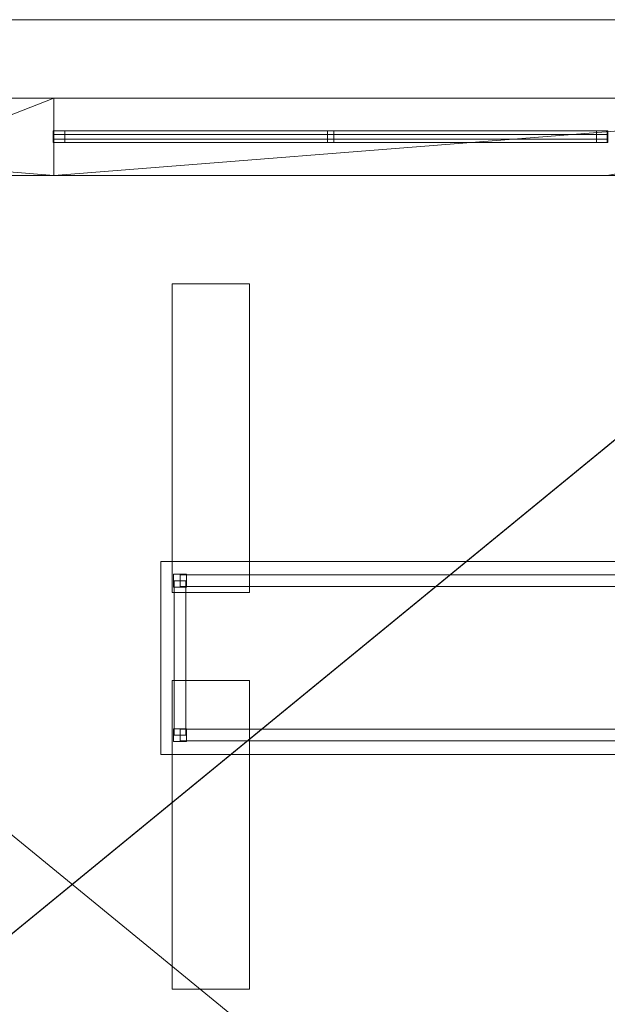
# Model space of a CAD drawing. Header units: millimetres. Extents: x -1675 to 29381, y -3645 to 22555.
# Tile 255 of 256: x 22603 to 24886, y 18729 to 22555. Entities that reach past the tile are written whole.
import ezdxf

# ---------------------------------------------------------------- set-up
doc = ezdxf.new("R2010")
doc.units = ezdxf.units.MM
doc.linetypes.add('Centre', pattern=[3175, 635, -476.25, 1587.5, -476.25])
for name, color, linetype, lineweight in [('A-FLOR-LEVL-OTLN', 51, 'Continuous', 9), ('A-GENM-____-OTLN', 13, 'Continuous', 9), ('G-____-____-SYMB', 111, 'Continuous', 9)]:
    doc.layers.add(name, color=color, linetype=linetype, lineweight=lineweight)

msp = doc.modelspace()

# ---------------------------------------------------------------- linework, layer by layer
at = {"layer": 'A-FLOR-LEVL-OTLN', "linetype": 'Centre'}
msp.add_line((26840.8, 22554.8), (-1674.8, 22554.8), dxfattribs=at)
at = {"layer": 'G-____-____-SYMB'}
for p, q in [((26840.8, 22554.8, -354.8), (-1674.8, 22554.8, -354.8)), ((26840.8, 22554.8, 3504.8), (-1674.8, 22554.8, 3504.8))]:
    msp.add_line(p, q, dxfattribs=at)

# ---------------------------------------------------------------- meshes
at = {"layer": 'A-GENM-____-OTLN'}
mesh = msp.add_polyface(dxfattribs=at)
corners = [(19076.8, 22250, 1), (19076.8, 21950, 1), (18947, 21950, 1), (18046, 21950, 1), (16456, 20320, 1), (16432, 20500, 1), (16456, 20500, 1), (16432, 22250, 1), (16636, 21950, 1), (16456, 21950, 1), (16636, 16611.3, 1), (16456, 18420, 1), (26236, 21950, 1), (26169.8, 21950, 1), (26536, 22250, 1), (26536, 16140, 1), (26236, 16340, 1), (21966, 18270, 1), (21966, 18506.6, 1), (22166, 18670.4, 1), (22166, 17940, 1), (20916, 18270, 1), (21266, 18090, 1), (20916, 18090, 1), (20916, 20020, 1), (20736, 17970, 1), (20736, 21950, 1), (20196, 21950, 1), (24886, 21950, 1), (22166, 21950, 1), (22166, 20850, 1), (21966, 20850, 1), (21966, 20020, 1), (22166, 20200, 1), (21266, 18270, 1), (22736, 21950, 1), (21966, 21950, 1), (21966, 20020, 1), (21966, 20200, 1), (20916, 20200, 1), (20916, 21950, 1)]
mesh.append_faces([[corners[k] for k in face] for face in [(22, 21, 34)]], dxfattribs={"vtx0": -1})
mesh.append_faces([[corners[k] for k in face] for face in [(3, 0, 2), (0, 3, 7), (10, 11, 8), (15, 12, 14), (12, 15, 16), (20, 17, 19), (28, 14, 13), (35, 14, 28), (37, 33, 32), (14, 35, 0), (33, 37, 38), (24, 39, 37), (40, 0, 36)]], dxfattribs={"vtx0": -1, "vtx1": -1})
mesh.append_faces([[corners[k] for k in face] for face in [(9, 7, 8), (4, 6, 8), (0, 29, 36), (0, 40, 26), (26, 39, 24)]], dxfattribs={"vtx0": -1, "vtx1": -1, "vtx2": -1})
mesh.append_faces([[corners[k] for k in face] for face in [(0, 1, 2), (4, 5, 6), (7, 3, 8), (8, 11, 4), (21, 22, 23), (24, 25, 26), (32, 33, 19), (19, 18, 32), (29, 31, 36), (0, 35, 29), (25, 24, 21), (26, 40, 39)]], dxfattribs={"vtx0": -1, "vtx2": -1})
mesh.append_faces([[corners[k] for k in face] for face in [(6, 9, 8), (12, 13, 14), (17, 18, 19), (27, 1, 0), (26, 27, 0), (39, 38, 37)]], dxfattribs={"vtx1": -1, "vtx2": -1})
mesh.append_faces([[corners[k] for k in face] for face in [(29, 30, 31)]], dxfattribs={"vtx2": -1})
mesh = msp.add_polyface(dxfattribs=at)
corners = [(26536, 16140, -50), (19076.8, 22250, -50), (26536, 22250, -50)]
mesh.append_faces([[corners[k] for k in face] for face in [(1, 2, 0)]])
mesh = msp.add_polyface(dxfattribs=at)
corners = [(19076.8, 16140, -50), (19076.8, 22250, -50), (26536, 16140, -50)]
mesh.append_faces([[corners[k] for k in face] for face in [(0, 1, 2)]])
mesh = msp.add_polyface(dxfattribs=at)
corners = [(26536, 22250), (19076.8, 16140), (26536, 16140)]
mesh.append_faces([[corners[k] for k in face] for face in [(1, 2, 0)]])
mesh = msp.add_polyface(dxfattribs=at)
corners = [(19076.8, 22250), (19076.8, 16140), (26536, 22250)]
mesh.append_faces([[corners[k] for k in face] for face in [(0, 1, 2)]])
mesh = msp.add_polyface(dxfattribs=at)
corners = [(19076.8, 22250), (26536, 22250, -50), (19076.8, 22250, -50)]
mesh.append_faces([[corners[k] for k in face] for face in [(0, 1, 2)]])
mesh = msp.add_polyface(dxfattribs=at)
corners = [(26536, 22250), (26536, 22250, -50), (19076.8, 22250)]
mesh.append_faces([[corners[k] for k in face] for face in [(0, 1, 2)]])
mesh = msp.add_polyface(dxfattribs=at)
corners = [(26536, 16140, 2950), (19076.8, 22250, 2950), (26536, 22250, 2950)]
mesh.append_faces([[corners[k] for k in face] for face in [(1, 2, 0)]])
mesh = msp.add_polyface(dxfattribs=at)
corners = [(19076.8, 16140, 2950), (19076.8, 22250, 2950), (26536, 16140, 2950)]
mesh.append_faces([[corners[k] for k in face] for face in [(0, 1, 2)]])
mesh = msp.add_polyface(dxfattribs=at)
corners = [(26536, 22250, 3000), (19076.8, 16140, 3000), (26536, 16140, 3000)]
mesh.append_faces([[corners[k] for k in face] for face in [(1, 2, 0)]])
mesh = msp.add_polyface(dxfattribs=at)
corners = [(19076.8, 22250, 3000), (19076.8, 16140, 3000), (26536, 22250, 3000)]
mesh.append_faces([[corners[k] for k in face] for face in [(0, 1, 2)]])
mesh = msp.add_polyface(dxfattribs=at)
corners = [(19076.8, 22250, 3000), (26536, 22250, 2950), (19076.8, 22250, 2950)]
mesh.append_faces([[corners[k] for k in face] for face in [(0, 1, 2)]])
mesh = msp.add_polyface(dxfattribs=at)
corners = [(26536, 22250, 3000), (26536, 22250, 2950), (19076.8, 22250, 3000)]
mesh.append_faces([[corners[k] for k in face] for face in [(0, 1, 2)]])
mesh = msp.add_polyface(dxfattribs=at)
corners = [(26169.8, 21950, 2949), (26236, 21950, 2949), (26236, 16340, 2949), (22166, 18670.4, 2949), (22166, 21950, 2949), (21966, 20850, 2949), (20916, 21950, 2949), (21966, 21950, 2949), (20916, 20200, 2949), (21966, 20200, 2949), (21966, 18506.6, 2949), (21966, 18270, 2949), (21677.2, 18270, 2949), (20916, 20020, 2949), (21966, 20020, 2949), (21266, 18270, 2949), (21966, 17940, 2949), (22166, 17940, 2949), (22166, 18670.4, 2949), (20736, 17499.1, 2949), (21266, 18090, 2949), (22166, 20200, 2949), (22166, 20850, 2949), (22166, 21950, 2949), (21966, 20020, 2949), (20916, 20020, 2949), (26169.8, 21950, 2949), (26536, 22250, 2949), (26536, 16140, 2949), (24886, 21950, 2949), (22736, 21950, 2949), (19076.8, 22250, 2949)]
mesh.append_faces([[corners[k] for k in face] for face in [(4, 22, 23), (28, 1, 27), (29, 27, 26), (30, 27, 29), (27, 30, 31)]], dxfattribs={"vtx0": -1, "vtx1": -1})
mesh.append_faces([[corners[k] for k in face] for face in [(3, 0, 2), (5, 6, 7), (6, 5, 8), (5, 9, 8), (10, 11, 12), (13, 14, 10), (10, 12, 15), (15, 13, 10), (16, 12, 11), (17, 18, 3), (16, 19, 12), (20, 15, 12), (20, 12, 19), (21, 9, 5), (21, 3, 18), (21, 5, 22), (3, 21, 4), (22, 4, 21), (13, 24, 14), (1, 28, 2), (11, 17, 16), (11, 10, 18), (17, 11, 18), (23, 22, 5), (14, 21, 18), (18, 10, 14), (23, 5, 7), (24, 21, 14), (21, 24, 9), (8, 9, 24), (25, 8, 24)]], dxfattribs={"vtx0": -1, "vtx1": -1, "vtx2": -1})
mesh.append_faces([[corners[k] for k in face] for face in [(3, 4, 0), (24, 13, 25), (31, 30, 23)]], dxfattribs={"vtx0": -1, "vtx2": -1})
mesh.append_faces([[corners[k] for k in face] for face in [(0, 1, 2), (1, 26, 27)]], dxfattribs={"vtx1": -1, "vtx2": -1})
mesh = msp.add_polyface(dxfattribs=at)
corners = [(22736, 22250), (20196, 22250), (20196, 22250, 3200), (22736, 22250, 3200)]
mesh.append_faces([[corners[k] for k in face] for face in [(3, 0, 1, 2)]])
mesh = msp.add_polyface(dxfattribs=at)
corners = [(21966, 21950, 3200), (21966, 20850, 3200), (22166, 20850, 3200), (22166, 21950, 3200), (22736, 21950, 3200), (22736, 22250, 3200), (20196, 22250, 3200), (20196, 21950, 3200), (20736, 21950, 3200), (20736, 17970, 3200), (20916, 17970, 3200), (20916, 18090, 3200), (21266, 18090, 3200), (21266, 18270, 3200), (20916, 18270, 3200), (20916, 20020, 3200), (21966, 20020, 3200), (21966, 17940, 3200), (22166, 17940, 3200), (22166, 20200, 3200), (20916, 20200, 3200), (20916, 21950, 3200)]
mesh.append_faces([[corners[k] for k in face] for face in [(14, 11, 12, 13)]], dxfattribs={"vtx0": -1})
mesh.append_faces([[corners[k] for k in face] for face in [(9, 14, 15, 8), (20, 15, 16, 19), (6, 21, 0, 5)]], dxfattribs={"vtx0": -1, "vtx2": -1})
mesh.append_faces([[corners[k] for k in face] for face in [(18, 19, 16, 17)]], dxfattribs={"vtx1": -1})
mesh.append_faces([[corners[k] for k in face] for face in [(20, 21, 8, 15)]], dxfattribs={"vtx1": -1, "vtx2": -1, "vtx3": -1})
mesh.append_faces([[corners[k] for k in face] for face in [(9, 10, 11, 14), (6, 7, 8, 21), (3, 4, 5, 0)]], dxfattribs={"vtx2": -1, "vtx3": -1})
mesh.append_faces([[corners[k] for k in face] for face in [(0, 1, 2, 3)]], dxfattribs={"vtx3": -1})
mesh = msp.add_polyface(dxfattribs=at)
corners = [(20916, 18270), (21246, 18270), (21246, 18090), (20916, 18090), (20916, 17970), (20736, 17970), (20736, 21950), (20196, 21950), (20196, 22250), (22736, 22250), (22736, 21950), (22166, 21950), (22166, 20870), (21966, 20870), (21966, 21950), (20916, 21950), (20916, 20200), (21616, 20200), (21616, 20180), (22166, 20180), (22166, 17940), (21986, 17940), (21986, 18630), (21966, 18630), (21966, 20020), (20916, 20020)]
mesh.append_faces([[corners[k] for k in face] for face in [(22, 19, 20, 21), (14, 11, 12, 13)]], dxfattribs={"vtx0": -1})
mesh.append_faces([[corners[k] for k in face] for face in [(18, 25, 16, 17), (8, 15, 6, 7)]], dxfattribs={"vtx0": -1, "vtx1": -1})
mesh.append_faces([[corners[k] for k in face] for face in [(6, 15, 16, 25)]], dxfattribs={"vtx0": -1, "vtx2": -1, "vtx3": -1})
mesh.append_faces([[corners[k] for k in face] for face in [(18, 19, 24, 25), (8, 9, 14, 15), (25, 0, 5, 6)]], dxfattribs={"vtx1": -1, "vtx3": -1})
mesh.append_faces([[corners[k] for k in face] for face in [(22, 23, 24, 19), (9, 10, 11, 14), (3, 4, 5, 0)]], dxfattribs={"vtx2": -1, "vtx3": -1})
mesh.append_faces([[corners[k] for k in face] for face in [(0, 1, 2, 3)]], dxfattribs={"vtx3": -1})
mesh = msp.add_polyface(dxfattribs=at)
corners = [(22736, 21950), (22736, 22250), (22736, 22250, 3200), (22736, 21950, 3200)]
mesh.append_faces([[corners[k] for k in face] for face in [(2, 3, 0, 1)]])
mesh = msp.add_polyface(dxfattribs=at)
corners = [(22733.5, 22122.5, 850), (22733.5, 22077.5, 850), (22733.5, 22077.5, 2350), (22733.5, 22122.5, 2350)]
mesh.append_faces([[corners[k] for k in face] for face in [(0, 1, 2, 3)]])
mesh = msp.add_polyface(dxfattribs=at)
corners = [(22778.5, 22122.5, 850), (22733.5, 22122.5, 850), (22733.5, 22122.5, 2350), (22778.5, 22122.5, 2350)]
mesh.append_faces([[corners[k] for k in face] for face in [(0, 1, 2, 3)]])
mesh = msp.add_polyface(dxfattribs=at)
corners = [(22733.5, 22077.5, 850), (22733.5, 22122.5, 850), (22778.5, 22122.5, 850), (22778.5, 22077.5, 850)]
mesh.append_faces([[corners[k] for k in face] for face in [(2, 3, 0, 1)]])
mesh = msp.add_polyface(dxfattribs=at)
corners = [(22733.5, 22077.5, 2350), (22778.5, 22077.5, 2350), (22778.5, 22122.5, 2350), (22733.5, 22122.5, 2350)]
mesh.append_faces([[corners[k] for k in face] for face in [(3, 0, 1, 2)]])
mesh = msp.add_polyface(dxfattribs=at)
corners = [(22736, 22122.5, 2327.5), (22736, 22077.5, 2327.5), (22736, 22077.5, 2372.5), (22736, 22122.5, 2372.5)]
mesh.append_faces([[corners[k] for k in face] for face in [(0, 1, 2, 3)]])
mesh = msp.add_polyface(dxfattribs=at)
corners = [(24886, 22122.5, 2327.5), (22736, 22122.5, 2327.5), (22736, 22122.5, 2372.5), (24886, 22122.5, 2372.5)]
mesh.append_faces([[corners[k] for k in face] for face in [(0, 1, 2, 3)]])
mesh = msp.add_polyface(dxfattribs=at)
corners = [(22736, 22077.5, 2327.5), (22736, 22122.5, 2327.5), (24886, 22122.5, 2327.5), (24886, 22077.5, 2327.5)]
mesh.append_faces([[corners[k] for k in face] for face in [(2, 3, 0, 1)]])
mesh = msp.add_polyface(dxfattribs=at)
corners = [(22736, 22077.5, 2372.5), (24886, 22077.5, 2372.5), (24886, 22122.5, 2372.5), (22736, 22122.5, 2372.5)]
mesh.append_faces([[corners[k] for k in face] for face in [(3, 0, 1, 2)]])
mesh = msp.add_polyface(dxfattribs=at)
corners = [(22736, 22122.5, 827.5), (22736, 22077.5, 827.5), (22736, 22077.5, 872.5), (22736, 22122.5, 872.5)]
mesh.append_faces([[corners[k] for k in face] for face in [(0, 1, 2, 3)]])
mesh = msp.add_polyface(dxfattribs=at)
corners = [(24886, 22122.5, 827.5), (22736, 22122.5, 827.5), (22736, 22122.5, 872.5), (24886, 22122.5, 872.5)]
mesh.append_faces([[corners[k] for k in face] for face in [(3, 0, 1, 2)]])
mesh = msp.add_polyface(dxfattribs=at)
corners = [(22736, 22077.5, 827.5), (22736, 22122.5, 827.5), (24886, 22122.5, 827.5), (24886, 22077.5, 827.5)]
mesh.append_faces([[corners[k] for k in face] for face in [(2, 3, 0, 1)]])
mesh = msp.add_polyface(dxfattribs=at)
corners = [(22736, 22077.5, 872.5), (24886, 22077.5, 872.5), (24886, 22122.5, 872.5), (22736, 22122.5, 872.5)]
mesh.append_faces([[corners[k] for k in face] for face in [(3, 0, 1, 2)]])
mesh = msp.add_polyface(dxfattribs=at)
corners = [(22778.5, 22077.5, 850), (22778.5, 22122.5, 850), (22778.5, 22122.5, 2350), (22778.5, 22077.5, 2350)]
mesh.append_faces([[corners[k] for k in face] for face in [(2, 3, 0, 1)]])
mesh = msp.add_polyface(dxfattribs=at)
corners = [(23798.5, 22122.5, 850), (23798.5, 22077.5, 850), (23798.5, 22077.5, 2350), (23798.5, 22122.5, 2350)]
mesh.append_faces([[corners[k] for k in face] for face in [(0, 1, 2, 3)]])
mesh = msp.add_polyface(dxfattribs=at)
corners = [(23823.5, 22122.5, 850), (23798.5, 22122.5, 850), (23798.5, 22122.5, 2350), (23823.5, 22122.5, 2350)]
mesh.append_faces([[corners[k] for k in face] for face in [(3, 0, 1, 2)]])
mesh = msp.add_polyface(dxfattribs=at)
corners = [(23798.5, 22077.5, 850), (23798.5, 22122.5, 850), (23823.5, 22122.5, 850), (23823.5, 22077.5, 850)]
mesh.append_faces([[corners[k] for k in face] for face in [(2, 3, 0, 1)]])
mesh = msp.add_polyface(dxfattribs=at)
corners = [(23798.5, 22077.5, 2350), (23823.5, 22077.5, 2350), (23823.5, 22122.5, 2350), (23798.5, 22122.5, 2350)]
mesh.append_faces([[corners[k] for k in face] for face in [(3, 0, 1, 2)]])
mesh = msp.add_polyface(dxfattribs=at)
corners = [(23823.5, 22077.5, 850), (23823.5, 22122.5, 850), (23823.5, 22122.5, 2350), (23823.5, 22077.5, 2350)]
mesh.append_faces([[corners[k] for k in face] for face in [(2, 3, 0, 1)]])
mesh = msp.add_polyface(dxfattribs=at)
corners = [(24843.5, 22122.5, 850), (24843.5, 22077.5, 850), (24843.5, 22077.5, 2350), (24843.5, 22122.5, 2350)]
mesh.append_faces([[corners[k] for k in face] for face in [(0, 1, 2, 3)]])
mesh = msp.add_polyface(dxfattribs=at)
corners = [(24888.5, 22122.5, 850), (24843.5, 22122.5, 850), (24843.5, 22122.5, 2350), (24888.5, 22122.5, 2350)]
mesh.append_faces([[corners[k] for k in face] for face in [(3, 0, 1, 2)]])
mesh = msp.add_polyface(dxfattribs=at)
corners = [(24843.5, 22077.5, 850), (24843.5, 22122.5, 850), (24888.5, 22122.5, 850), (24888.5, 22077.5, 850)]
mesh.append_faces([[corners[k] for k in face] for face in [(1, 2, 3, 0)]])
mesh = msp.add_polyface(dxfattribs=at)
corners = [(24843.5, 22077.5, 2350), (24888.5, 22077.5, 2350), (24888.5, 22122.5, 2350), (24843.5, 22122.5, 2350)]
mesh.append_faces([[corners[k] for k in face] for face in [(2, 3, 0, 1)]])
mesh = msp.add_polyface(dxfattribs=at)
corners = [(24886, 22077.5, 2327.5), (24886, 22122.5, 2327.5), (24886, 22122.5, 2372.5), (24886, 22077.5, 2372.5)]
mesh.append_faces([[corners[k] for k in face] for face in [(2, 3, 0, 1)]])
mesh = msp.add_polyface(dxfattribs=at)
corners = [(24886, 22077.5, 827.5), (24886, 22122.5, 827.5), (24886, 22122.5, 872.5), (24886, 22077.5, 872.5)]
mesh.append_faces([[corners[k] for k in face] for face in [(2, 3, 0, 1)]])
mesh = msp.add_polyface(dxfattribs=at)
corners = [(22733.5, 22077.5, 850), (22778.5, 22077.5, 850), (22778.5, 22077.5, 2350), (22733.5, 22077.5, 2350)]
mesh.append_faces([[corners[k] for k in face] for face in [(2, 3, 0, 1)]])
mesh = msp.add_polyface(dxfattribs=at)
corners = [(22736, 22109, 850), (22736, 22091, 850), (22736, 22091, 2350), (22736, 22109, 2350)]
mesh.append_faces([[corners[k] for k in face] for face in [(0, 1, 2, 3)]])
mesh = msp.add_polyface(dxfattribs=at)
corners = [(24886, 22109, 850), (22736, 22109, 850), (22736, 22109, 2350), (24886, 22109, 2350)]
mesh.append_faces([[corners[k] for k in face] for face in [(3, 0, 1, 2)]])
mesh = msp.add_polyface(dxfattribs=at)
corners = [(22736, 22091, 850), (22736, 22109, 850), (24886, 22109, 850), (24886, 22091, 850)]
mesh.append_faces([[corners[k] for k in face] for face in [(1, 2, 3, 0)]])
mesh = msp.add_polyface(dxfattribs=at)
corners = [(22736, 22091, 2350), (24886, 22091, 2350), (24886, 22109, 2350), (22736, 22109, 2350)]
mesh.append_faces([[corners[k] for k in face] for face in [(2, 3, 0, 1)]])
mesh = msp.add_polyface(dxfattribs=at)
corners = [(22736, 22091, 850), (24886, 22091, 850), (24886, 22091, 2350), (22736, 22091, 2350)]
mesh.append_faces([[corners[k] for k in face] for face in [(1, 2, 3, 0)]])
mesh = msp.add_polyface(dxfattribs=at)
corners = [(22736, 22077.5, 2327.5), (24886, 22077.5, 2327.5), (24886, 22077.5, 2372.5), (22736, 22077.5, 2372.5)]
mesh.append_faces([[corners[k] for k in face] for face in [(2, 3, 0, 1)]])
mesh = msp.add_polyface(dxfattribs=at)
corners = [(22736, 22077.5, 827.5), (24886, 22077.5, 827.5), (24886, 22077.5, 872.5), (22736, 22077.5, 872.5)]
mesh.append_faces([[corners[k] for k in face] for face in [(1, 2, 3, 0)]])
mesh = msp.add_polyface(dxfattribs=at)
corners = [(23798.5, 22077.5, 850), (23823.5, 22077.5, 850), (23823.5, 22077.5, 2350), (23798.5, 22077.5, 2350)]
mesh.append_faces([[corners[k] for k in face] for face in [(1, 2, 3, 0)]])
mesh = msp.add_polyface(dxfattribs=at)
corners = [(24843.5, 22077.5, 850), (24888.5, 22077.5, 850), (24888.5, 22077.5, 2350), (24843.5, 22077.5, 2350)]
mesh.append_faces([[corners[k] for k in face] for face in [(1, 2, 3, 0)]])
mesh = msp.add_polyface(dxfattribs=at)
corners = [(24886, 22091, 850), (24886, 22109, 850), (24886, 22109, 2350), (24886, 22091, 2350)]
mesh.append_faces([[corners[k] for k in face] for face in [(2, 3, 0, 1)]])
mesh = msp.add_polyface(dxfattribs=at)
corners = [(19076.8, 16340, 1), (18947, 21950, 1), (19076.8, 21950, 1), (20736, 17070, 1), (20736, 16340, 1), (19321, 16340, 1), (20736, 17499.1, 1), (20736, 17970, 1), (20736, 21950, 1), (26169.8, 21950, 1), (26236, 21950, 1), (26236, 16340, 1), (22166, 16340, 1), (22166, 18670.4, 1), (22166, 21950, 1), (21966, 20850, 1), (20916, 21950, 1), (21966, 21950, 1), (20916, 20200, 1), (21966, 20200, 1), (21966, 18506.6, 1), (21966, 18270, 1), (21677.2, 18270, 1), (21266, 18270, 1), (20916, 18270, 1), (20916, 20020, 1), (21966, 20020, 1), (20916, 17070, 1), (21966, 17940, 1), (22166, 17940, 1), (22166, 18670.4, 1), (21966, 17040, 1), (20916, 16140, 1), (22166, 17040, 1), (20916, 17970, 1), (20916, 18090, 1), (21266, 18090, 1), (22166, 20200, 1), (22166, 20850, 1), (22166, 21950, 1), (21966, 20020, 1), (20916, 20020, 1)]
mesh.append_faces([[corners[k] for k in face] for face in [(15, 16, 17), (14, 38, 39), (40, 25, 41)]], dxfattribs={"vtx0": -1})
mesh.append_faces([[corners[k] for k in face] for face in [(16, 15, 18), (28, 22, 21), (31, 29, 33), (37, 13, 30)]], dxfattribs={"vtx0": -1, "vtx1": -1})
mesh.append_faces([[corners[k] for k in face] for face in [(5, 6, 3), (7, 0, 2), (5, 7, 6), (13, 9, 11), (20, 22, 23), (23, 25, 20), (28, 6, 22), (29, 13, 12), (6, 28, 27), (29, 12, 33), (28, 31, 27), (6, 34, 36), (36, 22, 6), (13, 37, 14), (38, 14, 37)]], dxfattribs={"vtx0": -1, "vtx1": -1, "vtx2": -1})
mesh.append_faces([[corners[k] for k in face] for face in [(0, 1, 2), (7, 5, 0), (13, 14, 9), (15, 19, 18), (25, 26, 20), (31, 32, 27), (31, 28, 29), (6, 7, 34), (37, 15, 38), (25, 40, 26)]], dxfattribs={"vtx0": -1, "vtx2": -1})
mesh.append_faces([[corners[k] for k in face] for face in [(11, 12, 13), (20, 21, 22), (27, 3, 6), (29, 30, 13), (36, 23, 22), (37, 19, 15)]], dxfattribs={"vtx1": -1, "vtx2": -1})
mesh.append_faces([[corners[k] for k in face] for face in [(3, 4, 5), (2, 8, 7), (9, 10, 11), (23, 24, 25), (34, 35, 36)]], dxfattribs={"vtx2": -1})
mesh = msp.add_polyface(dxfattribs=at)
corners = [(22166, 21950), (22736, 21950), (22736, 21950, 3200), (22166, 21950, 3200)]
mesh.append_faces([[corners[k] for k in face] for face in [(1, 2, 3, 0)]])
mesh = msp.add_polyface(dxfattribs=at)
corners = [(23196, 21528.7, 2910), (23196, 20328.7, 2910), (23196, 20328.7, 2950), (23196, 21528.7, 2950)]
mesh.append_faces([[corners[k] for k in face] for face in [(0, 1, 2, 3)]])
mesh = msp.add_polyface(dxfattribs=at)
corners = [(23496, 21528.7, 2910), (23196, 21528.7, 2910), (23196, 21528.7, 2950), (23496, 21528.7, 2950)]
mesh.append_faces([[corners[k] for k in face] for face in [(0, 1, 2, 3)]])
mesh = msp.add_polyface(dxfattribs=at)
corners = [(23496, 20328.7, 2950), (23496, 21528.7, 2950), (23196, 21528.7, 2950), (23196, 20328.7, 2950)]
mesh.append_faces([[corners[k] for k in face] for face in [(2, 3, 0, 1)]])
mesh = msp.add_polyface(dxfattribs=at)
corners = [(23496, 20328.7, 2910), (23196, 20328.7, 2910), (23196, 21528.7, 2910), (23496, 21528.7, 2910)]
mesh.append_faces([[corners[k] for k in face] for face in [(3, 0, 1, 2)]])
mesh = msp.add_polyface(dxfattribs=at)
corners = [(23496, 20328.7, 2910), (23496, 21528.7, 2910), (23496, 21528.7, 2950), (23496, 20328.7, 2950)]
mesh.append_faces([[corners[k] for k in face] for face in [(2, 3, 0, 1)]])
mesh = msp.add_polyface(dxfattribs=at)
corners = [(23151, 20450, 710), (23151, 19700, 710), (23151, 19700, 750), (23151, 20450, 750)]
mesh.append_faces([[corners[k] for k in face] for face in [(0, 1, 2, 3)]])
mesh = msp.add_polyface(dxfattribs=at)
corners = [(25636, 20450, 710), (23151, 20450, 710), (23151, 20450, 750), (25636, 20450, 750)]
mesh.append_faces([[corners[k] for k in face] for face in [(0, 1, 2, 3)]])
mesh = msp.add_polyface(dxfattribs=at)
corners = [(25636, 20450, 750), (23151, 20450, 750), (23151, 19700, 750), (25636, 19700, 750)]
mesh.append_faces([[corners[k] for k in face] for face in [(1, 2, 3, 0)]])
mesh = msp.add_polyface(dxfattribs=at)
corners = [(25636, 19700, 710), (23151, 19700, 710), (23151, 20450, 710), (25636, 20450, 710)]
mesh.append_faces([[corners[k] for k in face] for face in [(3, 0, 1, 2)]])
mesh = msp.add_polyface(dxfattribs=at)
corners = [(23201, 20400, 50), (23201, 20350, 50), (23201, 20350, 710), (23201, 20400, 710)]
mesh.append_faces([[corners[k] for k in face] for face in [(3, 0, 1, 2)]])
mesh = msp.add_polyface(dxfattribs=at)
corners = [(23251, 20400, 50), (23201, 20400, 50), (23201, 20400, 710), (23251, 20400, 710)]
mesh.append_faces([[corners[k] for k in face] for face in [(0, 1, 2, 3)]])
mesh = msp.add_polyface(dxfattribs=at)
corners = [(23201, 20350, 50), (23201, 20400, 50), (23251, 20400, 50), (23251, 20350, 50)]
mesh.append_faces([[corners[k] for k in face] for face in [(2, 3, 0, 1)]])
mesh = msp.add_polyface(dxfattribs=at)
corners = [(23201, 20350, 710), (23251, 20350, 710), (23251, 20400, 710), (23201, 20400, 710)]
mesh.append_faces([[corners[k] for k in face] for face in [(3, 0, 1, 2)]])
mesh = msp.add_polyface(dxfattribs=at)
corners = [(23226, 20397.5, 640), (23226, 20352.5, 640), (23226, 20352.5, 710), (23226, 20397.5, 710)]
mesh.append_faces([[corners[k] for k in face] for face in [(3, 0, 1, 2)]])
mesh = msp.add_polyface(dxfattribs=at)
corners = [(25561, 20397.5, 640), (23226, 20397.5, 640), (23226, 20397.5, 710), (25561, 20397.5, 710)]
mesh.append_faces([[corners[k] for k in face] for face in [(0, 1, 2, 3)]])
mesh = msp.add_polyface(dxfattribs=at)
corners = [(23226, 20352.5, 640), (23226, 20397.5, 640), (25561, 20397.5, 640), (25561, 20352.5, 640)]
mesh.append_faces([[corners[k] for k in face] for face in [(1, 2, 3, 0)]])
mesh = msp.add_polyface(dxfattribs=at)
corners = [(23226, 20352.5, 710), (25561, 20352.5, 710), (25561, 20397.5, 710), (23226, 20397.5, 710)]
mesh.append_faces([[corners[k] for k in face] for face in [(2, 3, 0, 1)]])
mesh = msp.add_polyface(dxfattribs=at)
corners = [(23251, 20350, 50), (23251, 20400, 50), (23251, 20400, 710), (23251, 20350, 710)]
mesh.append_faces([[corners[k] for k in face] for face in [(1, 2, 3, 0)]])
mesh = msp.add_polyface(dxfattribs=at)
corners = [(23203.5, 20375, 640), (23203.5, 19775, 640), (23203.5, 19775, 710), (23203.5, 20375, 710)]
mesh.append_faces([[corners[k] for k in face] for face in [(0, 1, 2, 3)]])
mesh = msp.add_polyface(dxfattribs=at)
corners = [(23248.5, 19775, 640), (23203.5, 19775, 640), (23203.5, 20375, 640), (23248.5, 20375, 640)]
mesh.append_faces([[corners[k] for k in face] for face in [(3, 0, 1, 2)]])
mesh = msp.add_polyface(dxfattribs=at)
corners = [(23248.5, 19775, 710), (23248.5, 20375, 710), (23203.5, 20375, 710), (23203.5, 19775, 710)]
mesh.append_faces([[corners[k] for k in face] for face in [(2, 3, 0, 1)]])
mesh = msp.add_polyface(dxfattribs=at)
corners = [(23248.5, 20375, 640), (23203.5, 20375, 640), (23203.5, 20375, 710), (23248.5, 20375, 710)]
mesh.append_faces([[corners[k] for k in face] for face in [(3, 0, 1, 2)]])
mesh = msp.add_polyface(dxfattribs=at)
corners = [(23248.5, 19775, 640), (23248.5, 20375, 640), (23248.5, 20375, 710), (23248.5, 19775, 710)]
mesh.append_faces([[corners[k] for k in face] for face in [(2, 3, 0, 1)]])
mesh = msp.add_polyface(dxfattribs=at)
corners = [(23196, 20328.7, 2910), (23496, 20328.7, 2910), (23496, 20328.7, 2950), (23196, 20328.7, 2950)]
mesh.append_faces([[corners[k] for k in face] for face in [(2, 3, 0, 1)]])
mesh = msp.add_polyface(dxfattribs=at)
corners = [(23201, 20350, 50), (23251, 20350, 50), (23251, 20350, 710), (23201, 20350, 710)]
mesh.append_faces([[corners[k] for k in face] for face in [(2, 3, 0, 1)]])
mesh = msp.add_polyface(dxfattribs=at)
corners = [(23226, 20352.5, 640), (25561, 20352.5, 640), (25561, 20352.5, 710), (23226, 20352.5, 710)]
mesh.append_faces([[corners[k] for k in face] for face in [(2, 3, 0, 1)]])
mesh = msp.add_polyface(dxfattribs=at)
corners = [(23196, 19987.7, 2910), (23196, 18787.7, 2910), (23196, 18787.7, 2950), (23196, 19987.7, 2950)]
mesh.append_faces([[corners[k] for k in face] for face in [(0, 1, 2, 3)]])
mesh = msp.add_polyface(dxfattribs=at)
corners = [(23496, 19987.7, 2910), (23196, 19987.7, 2910), (23196, 19987.7, 2950), (23496, 19987.7, 2950)]
mesh.append_faces([[corners[k] for k in face] for face in [(0, 1, 2, 3)]])
mesh = msp.add_polyface(dxfattribs=at)
corners = [(23496, 18787.7, 2950), (23496, 19987.7, 2950), (23196, 19987.7, 2950), (23196, 18787.7, 2950)]
mesh.append_faces([[corners[k] for k in face] for face in [(2, 3, 0, 1)]])
mesh = msp.add_polyface(dxfattribs=at)
corners = [(23496, 18787.7, 2910), (23196, 18787.7, 2910), (23196, 19987.7, 2910), (23496, 19987.7, 2910)]
mesh.append_faces([[corners[k] for k in face] for face in [(3, 0, 1, 2)]])
mesh = msp.add_polyface(dxfattribs=at)
corners = [(23496, 18787.7, 2910), (23496, 19987.7, 2910), (23496, 19987.7, 2950), (23496, 18787.7, 2950)]
mesh.append_faces([[corners[k] for k in face] for face in [(2, 3, 0, 1)]])
mesh = msp.add_polyface(dxfattribs=at)
corners = [(23201, 19800, 50), (23201, 19750, 50), (23201, 19750, 710), (23201, 19800, 710)]
mesh.append_faces([[corners[k] for k in face] for face in [(0, 1, 2, 3)]])
mesh = msp.add_polyface(dxfattribs=at)
corners = [(23251, 19800, 50), (23201, 19800, 50), (23201, 19800, 710), (23251, 19800, 710)]
mesh.append_faces([[corners[k] for k in face] for face in [(0, 1, 2, 3)]])
mesh = msp.add_polyface(dxfattribs=at)
corners = [(23201, 19750, 50), (23201, 19800, 50), (23251, 19800, 50), (23251, 19750, 50)]
mesh.append_faces([[corners[k] for k in face] for face in [(2, 3, 0, 1)]])
mesh = msp.add_polyface(dxfattribs=at)
corners = [(23201, 19750, 710), (23251, 19750, 710), (23251, 19800, 710), (23201, 19800, 710)]
mesh.append_faces([[corners[k] for k in face] for face in [(3, 0, 1, 2)]])
mesh = msp.add_polyface(dxfattribs=at)
corners = [(23226, 19797.5, 640), (23226, 19752.5, 640), (23226, 19752.5, 710), (23226, 19797.5, 710)]
mesh.append_faces([[corners[k] for k in face] for face in [(3, 0, 1, 2)]])
mesh = msp.add_polyface(dxfattribs=at)
corners = [(25561, 19797.5, 640), (23226, 19797.5, 640), (23226, 19797.5, 710), (25561, 19797.5, 710)]
mesh.append_faces([[corners[k] for k in face] for face in [(0, 1, 2, 3)]])
mesh = msp.add_polyface(dxfattribs=at)
corners = [(23226, 19752.5, 640), (23226, 19797.5, 640), (25561, 19797.5, 640), (25561, 19752.5, 640)]
mesh.append_faces([[corners[k] for k in face] for face in [(1, 2, 3, 0)]])
mesh = msp.add_polyface(dxfattribs=at)
corners = [(23226, 19752.5, 710), (25561, 19752.5, 710), (25561, 19797.5, 710), (23226, 19797.5, 710)]
mesh.append_faces([[corners[k] for k in face] for face in [(2, 3, 0, 1)]])
mesh = msp.add_polyface(dxfattribs=at)
corners = [(23251, 19750, 50), (23251, 19800, 50), (23251, 19800, 710), (23251, 19750, 710)]
mesh.append_faces([[corners[k] for k in face] for face in [(2, 3, 0, 1)]])
mesh = msp.add_polyface(dxfattribs=at)
corners = [(23201, 19750, 50), (23251, 19750, 50), (23251, 19750, 710), (23201, 19750, 710)]
mesh.append_faces([[corners[k] for k in face] for face in [(2, 3, 0, 1)]])
mesh = msp.add_polyface(dxfattribs=at)
corners = [(23203.5, 19775, 640), (23248.5, 19775, 640), (23248.5, 19775, 710), (23203.5, 19775, 710)]
mesh.append_faces([[corners[k] for k in face] for face in [(1, 2, 3, 0)]])
mesh = msp.add_polyface(dxfattribs=at)
corners = [(23226, 19752.5, 640), (25561, 19752.5, 640), (25561, 19752.5, 710), (23226, 19752.5, 710)]
mesh.append_faces([[corners[k] for k in face] for face in [(2, 3, 0, 1)]])
mesh = msp.add_polyface(dxfattribs=at)
corners = [(23151, 19700, 710), (25636, 19700, 710), (25636, 19700, 750), (23151, 19700, 750)]
mesh.append_faces([[corners[k] for k in face] for face in [(2, 3, 0, 1)]])
mesh = msp.add_polyface(dxfattribs=at)
corners = [(23196, 18787.7, 2910), (23496, 18787.7, 2910), (23496, 18787.7, 2950), (23196, 18787.7, 2950)]
mesh.append_faces([[corners[k] for k in face] for face in [(2, 3, 0, 1)]])

doc.saveas('drawing.dxf')
